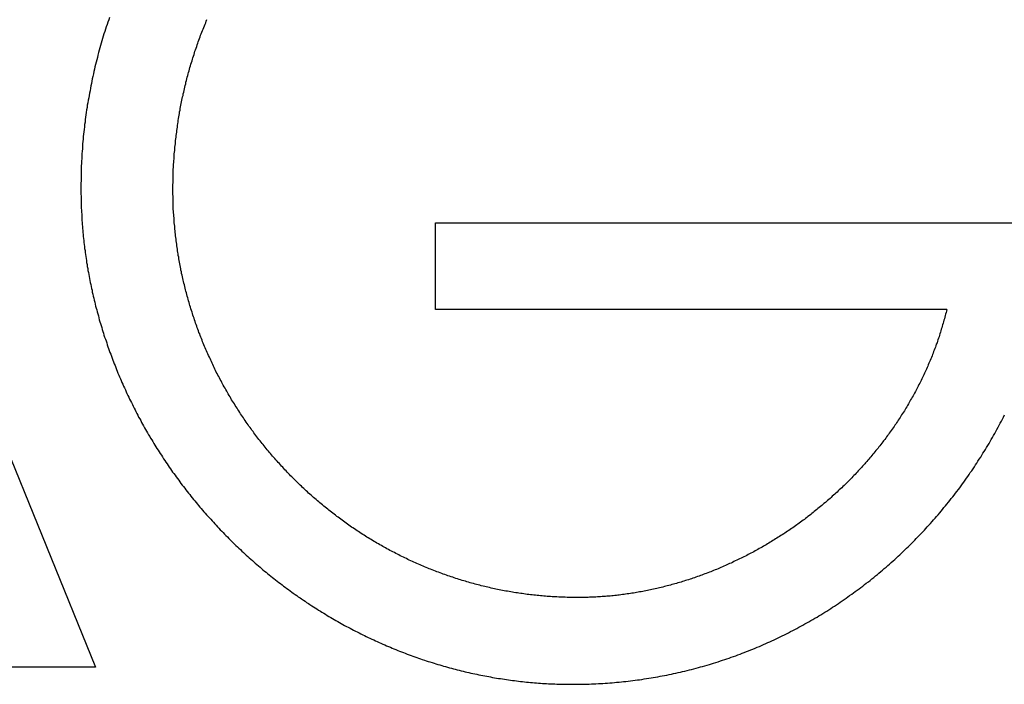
# Model space of a CAD drawing. Extents: x 1107 to 4046, y 937 to 3355.
# Tile 59 of 256: x 1429.18 to 1433.56, y 1759.41 to 1762.37. Entities that reach past the tile are written whole.
import ezdxf

# ---------------------------------------------------------------- set-up
doc = ezdxf.new("R2010")
doc.units = 0
doc.layers.add('KF_VIDA_L___C_RIGHT', color=7, linetype='CONTINUOUS')

# ---------------------------------------------------------------- blocks, each defined once
blk = doc.blocks.new('KF_VIDA_L___C_RIGHT')
at = {"layer": 'KF_VIDA_L___C_RIGHT'}
for p, q in [((-158.3579, 73.1445), (-157.1903, 70.2763)), ((-155.6808, 72.2505), (-152.9152, 72.2505)), ((-155.6808, 71.865), (-155.6808, 72.2505)), ((-153.4098, 71.865), (-155.6808, 71.865)), ((-157.1903, 70.2763), (-157.6357, 70.2763))]:
    blk.add_line(p, q, dxfattribs=at)
for points in [[(-157.129, 73.1621, 0), (-157.132, 73.1518, 0), (-157.136, 73.1415, 0), (-157.139, 73.1312, 0), (-157.143, 73.1209, 0), (-157.146, 73.1106, 0), (-157.149, 73.1002, 0), (-157.153, 73.0899, 0), (-157.156, 73.0795, 0), (-157.159, 73.0691, 0), (-157.162, 73.0587, 0), (-157.165, 73.0483, 0), (-157.168, 73.0378, 0), (-157.171, 73.0274, 0), (-157.174, 73.0169, 0), (-157.177, 73.0065, 0), (-157.18, 72.996, 0), (-157.182, 72.9855, 0), (-157.185, 72.975, 0), (-157.188, 72.9645, 0), (-157.19, 72.9539, 0), (-157.193, 72.9434, 0), (-157.195, 72.9328, 0), (-157.198, 72.9223, 0), (-157.2, 72.9117, 0), (-157.202, 72.9011, 0), (-157.205, 72.8905, 0), (-157.207, 72.8799, 0), (-157.209, 72.8693, 0), (-157.211, 72.8586, 0), (-157.213, 72.848, 0), (-157.215, 72.8374, 0), (-157.217, 72.8267, 0), (-157.219, 72.816, 0), (-157.221, 72.8053, 0), (-157.223, 72.7947, 0), (-157.225, 72.784, 0), (-157.227, 72.7732, 0), (-157.228, 72.7625, 0), (-157.23, 72.7518, 0), (-157.232, 72.7411, 0), (-157.233, 72.7303, 0), (-157.235, 72.7196, 0), (-157.236, 72.7088, 0), (-157.237, 72.698, 0), (-157.239, 72.6873, 0), (-157.24, 72.6765, 0), (-157.241, 72.6657, 0), (-157.242, 72.6549, 0), (-157.244, 72.6441, 0), (-157.245, 72.6333, 0), (-157.246, 72.6225, 0), (-157.247, 72.6116, 0), (-157.248, 72.6008, 0), (-157.248, 72.59, 0), (-157.249, 72.5791, 0), (-157.25, 72.5683, 0), (-157.251, 72.5574, 0), (-157.251, 72.5465, 0), (-157.252, 72.5357, 0), (-157.253, 72.5248, 0), (-157.253, 72.5139, 0), (-157.254, 72.503, 0), (-157.254, 72.4921, 0), (-157.254, 72.4812, 0), (-157.255, 72.4703, 0), (-157.255, 72.4594, 0), (-157.255, 72.4485, 0), (-157.255, 72.4376, 0), (-157.256, 72.4267, 0), (-157.256, 72.4158, 0), (-157.256, 72.4048, 0)], [(-156.847, 72.3985, 0), (-156.847, 72.406, 0), (-156.847, 72.4135, 0), (-156.847, 72.4211, 0), (-156.846, 72.4286, 0), (-156.846, 72.4361, 0), (-156.846, 72.4437, 0), (-156.846, 72.4512, 0), (-156.846, 72.4587, 0), (-156.846, 72.4662, 0), (-156.845, 72.4738, 0), (-156.845, 72.4813, 0), (-156.845, 72.4888, 0), (-156.844, 72.4963, 0), (-156.844, 72.5038, 0), (-156.844, 72.5113, 0), (-156.843, 72.5188, 0), (-156.843, 72.5264, 0), (-156.842, 72.5339, 0), (-156.842, 72.5414, 0), (-156.841, 72.5489, 0), (-156.841, 72.5564, 0), (-156.84, 72.5639, 0), (-156.839, 72.5714, 0), (-156.839, 72.5789, 0), (-156.838, 72.5863, 0), (-156.837, 72.5938, 0), (-156.836, 72.6013, 0), (-156.836, 72.6088, 0), (-156.835, 72.6163, 0), (-156.834, 72.6237, 0), (-156.833, 72.6312, 0), (-156.832, 72.6387, 0), (-156.831, 72.6461, 0), (-156.83, 72.6536, 0), (-156.829, 72.6611, 0), (-156.828, 72.6685, 0), (-156.827, 72.676, 0), (-156.826, 72.6834, 0), (-156.825, 72.6909, 0), (-156.824, 72.6983, 0), (-156.823, 72.7057, 0), (-156.822, 72.7132, 0), (-156.821, 72.7206, 0), (-156.819, 72.728, 0), (-156.818, 72.7354, 0), (-156.817, 72.7428, 0), (-156.815, 72.7503, 0), (-156.814, 72.7577, 0), (-156.813, 72.7651, 0), (-156.811, 72.7725, 0), (-156.81, 72.7799, 0), (-156.808, 72.7872, 0), (-156.807, 72.7946, 0), (-156.805, 72.802, 0), (-156.804, 72.8094, 0), (-156.802, 72.8167, 0), (-156.801, 72.8241, 0), (-156.799, 72.8314, 0), (-156.797, 72.8388, 0), (-156.796, 72.8461, 0), (-156.794, 72.8534, 0), (-156.792, 72.8608, 0), (-156.79, 72.8681, 0), (-156.789, 72.8754, 0), (-156.787, 72.8827, 0), (-156.785, 72.89, 0), (-156.783, 72.8972, 0), (-156.781, 72.9045, 0), (-156.779, 72.9118, 0), (-156.777, 72.919, 0), (-156.775, 72.9263, 0), (-156.773, 72.9335, 0), (-156.771, 72.9407, 0), (-156.769, 72.948, 0), (-156.767, 72.9552, 0), (-156.765, 72.9624, 0), (-156.762, 72.9696, 0), (-156.76, 72.9768, 0), (-156.758, 72.9839, 0), (-156.756, 72.9911, 0), (-156.753, 72.9983, 0), (-156.751, 73.0054, 0), (-156.749, 73.0126, 0), (-156.746, 73.0197, 0), (-156.744, 73.0268, 0), (-156.741, 73.0339, 0), (-156.739, 73.041, 0), (-156.736, 73.0481, 0), (-156.734, 73.0552, 0), (-156.731, 73.0623, 0), (-156.729, 73.0694, 0), (-156.726, 73.0764, 0), (-156.724, 73.0835, 0), (-156.721, 73.0905, 0), (-156.718, 73.0975, 0), (-156.716, 73.1045, 0), (-156.713, 73.1115, 0), (-156.71, 73.1185, 0), (-156.707, 73.1255, 0), (-156.704, 73.1325, 0), (-156.701, 73.1394, 0), (-156.699, 73.1464, 0), (-156.696, 73.1533, 0)], [(-157.256, 72.4048, 0), (-157.256, 72.3958, 0), (-157.256, 72.3869, 0), (-157.256, 72.3779, 0), (-157.255, 72.3689, 0), (-157.255, 72.3599, 0), (-157.255, 72.3509, 0), (-157.255, 72.3419, 0), (-157.254, 72.3329, 0), (-157.254, 72.324, 0), (-157.254, 72.315, 0), (-157.253, 72.306, 0), (-157.253, 72.2971, 0), (-157.252, 72.2881, 0), (-157.252, 72.2791, 0), (-157.251, 72.2702, 0), (-157.251, 72.2612, 0), (-157.25, 72.2522, 0), (-157.25, 72.2433, 0), (-157.249, 72.2343, 0), (-157.248, 72.2254, 0), (-157.247, 72.2165, 0), (-157.247, 72.2075, 0), (-157.246, 72.1986, 0), (-157.245, 72.1896, 0), (-157.244, 72.1807, 0), (-157.243, 72.1718, 0), (-157.242, 72.1629, 0), (-157.241, 72.154, 0), (-157.24, 72.1451, 0), (-157.239, 72.1361, 0), (-157.237, 72.1272, 0), (-157.236, 72.1183, 0), (-157.235, 72.1095, 0), (-157.234, 72.1006, 0), (-157.232, 72.0917, 0), (-157.231, 72.0828, 0), (-157.23, 72.0739, 0), (-157.228, 72.0651, 0), (-157.227, 72.0562, 0), (-157.225, 72.0473, 0), (-157.224, 72.0385, 0), (-157.222, 72.0297, 0), (-157.221, 72.0208, 0), (-157.219, 72.012, 0), (-157.217, 72.0032, 0), (-157.216, 71.9943, 0), (-157.214, 71.9855, 0), (-157.212, 71.9767, 0), (-157.21, 71.9679, 0), (-157.208, 71.9591, 0), (-157.206, 71.9503, 0), (-157.205, 71.9415, 0), (-157.203, 71.9328, 0), (-157.201, 71.924, 0), (-157.198, 71.9153, 0), (-157.196, 71.9065, 0), (-157.194, 71.8978, 0), (-157.192, 71.8891, 0), (-157.19, 71.8803, 0), (-157.188, 71.8716, 0), (-157.185, 71.8629, 0), (-157.183, 71.8543, 0), (-157.181, 71.8456, 0), (-157.178, 71.8369, 0), (-157.176, 71.8283, 0), (-157.174, 71.8196, 0), (-157.171, 71.811, 0), (-157.169, 71.8024, 0), (-157.166, 71.7938, 0), (-157.163, 71.7852, 0), (-157.161, 71.7766, 0), (-157.158, 71.768, 0), (-157.155, 71.7594, 0), (-157.153, 71.7509, 0), (-157.15, 71.7423, 0), (-157.147, 71.7338, 0), (-157.144, 71.7253, 0), (-157.141, 71.7168, 0), (-157.139, 71.7083, 0), (-157.136, 71.6998, 0), (-157.133, 71.6913, 0), (-157.13, 71.6828, 0), (-157.127, 71.6744, 0), (-157.123, 71.666, 0), (-157.12, 71.6575, 0), (-157.117, 71.6491, 0), (-157.114, 71.6407, 0), (-157.111, 71.6323, 0), (-157.108, 71.624, 0), (-157.104, 71.6156, 0), (-157.101, 71.6073, 0), (-157.098, 71.5989, 0), (-157.094, 71.5906, 0), (-157.091, 71.5823, 0), (-157.087, 71.574, 0), (-157.084, 71.5657, 0), (-157.08, 71.5574, 0), (-157.077, 71.5492, 0), (-157.073, 71.5409, 0), (-157.07, 71.5327, 0), (-157.066, 71.5245, 0), (-157.062, 71.5163, 0), (-157.058, 71.5081, 0), (-157.055, 71.4999, 0), (-157.051, 71.4918, 0), (-157.047, 71.4837, 0), (-157.043, 71.4755, 0), (-157.039, 71.4674, 0), (-157.035, 71.4593, 0), (-157.031, 71.4513, 0), (-157.027, 71.4432, 0), (-157.023, 71.4352, 0), (-157.019, 71.4272, 0), (-157.015, 71.4191, 0), (-157.011, 71.4112, 0), (-157.007, 71.4032, 0), (-157.003, 71.3952, 0), (-156.999, 71.3873, 0), (-156.994, 71.3794, 0), (-156.99, 71.3715, 0), (-156.986, 71.3636, 0), (-156.982, 71.3557, 0), (-156.977, 71.3479, 0), (-156.973, 71.34, 0), (-156.968, 71.3322, 0), (-156.964, 71.3244, 0), (-156.959, 71.3167, 0), (-156.955, 71.3089, 0), (-156.95, 71.3012, 0), (-156.946, 71.2934, 0), (-156.941, 71.2857, 0), (-156.936, 71.278, 0), (-156.932, 71.2704, 0), (-156.927, 71.2627, 0), (-156.922, 71.2551, 0), (-156.918, 71.2475, 0), (-156.913, 71.2399, 0), (-156.908, 71.2323, 0), (-156.903, 71.2248, 0), (-156.898, 71.2172, 0), (-156.893, 71.2097, 0), (-156.888, 71.2022, 0), (-156.883, 71.1947, 0), (-156.878, 71.1873, 0), (-156.873, 71.1799, 0), (-156.868, 71.1724, 0), (-156.863, 71.165, 0), (-156.858, 71.1577, 0), (-156.853, 71.1503, 0), (-156.848, 71.143, 0), (-156.843, 71.1357, 0), (-156.837, 71.1284, 0), (-156.832, 71.1211, 0), (-156.827, 71.1138, 0), (-156.821, 71.1066, 0), (-156.816, 71.0994, 0), (-156.811, 71.0922, 0), (-156.805, 71.085, 0), (-156.8, 71.0779, 0), (-156.794, 71.0708, 0), (-156.789, 71.0636, 0), (-156.783, 71.0566, 0), (-156.778, 71.0495, 0), (-156.772, 71.0425, 0), (-156.767, 71.0354, 0), (-156.761, 71.0284, 0), (-156.755, 71.0215, 0), (-156.75, 71.0145, 0), (-156.744, 71.0076, 0), (-156.738, 71.0007, 0), (-156.733, 70.9938, 0), (-156.727, 70.9869, 0), (-156.721, 70.9801, 0), (-156.715, 70.9733, 0), (-156.709, 70.9665, 0), (-156.703, 70.9597, 0), (-156.697, 70.9529, 0), (-156.691, 70.9462, 0), (-156.685, 70.9395, 0), (-156.679, 70.9328, 0), (-156.673, 70.9262, 0), (-156.667, 70.9195, 0), (-156.661, 70.9129, 0), (-156.655, 70.9063, 0), (-156.649, 70.8998, 0), (-156.643, 70.8932, 0), (-156.637, 70.8867, 0), (-156.63, 70.8802, 0), (-156.624, 70.8738, 0), (-156.618, 70.8673, 0), (-156.612, 70.8609, 0), (-156.605, 70.8545, 0), (-156.599, 70.8481, 0), (-156.593, 70.8418, 0), (-156.586, 70.8355, 0), (-156.58, 70.8292, 0), (-156.573, 70.8229, 0), (-156.567, 70.8167, 0), (-156.56, 70.8104, 0), (-156.554, 70.8042, 0), (-156.547, 70.7981, 0), (-156.541, 70.7919, 0), (-156.534, 70.7858, 0), (-156.528, 70.7797, 0), (-156.521, 70.7737, 0), (-156.514, 70.7676, 0), (-156.508, 70.7616, 0), (-156.501, 70.7556, 0), (-156.494, 70.7497, 0), (-156.488, 70.7437, 0), (-156.481, 70.7378, 0), (-156.474, 70.7319, 0), (-156.467, 70.7261, 0), (-156.46, 70.7203, 0), (-156.453, 70.7145, 0), (-156.447, 70.7087, 0), (-156.44, 70.703, 0), (-156.433, 70.6973, 0), (-156.426, 70.6916, 0), (-156.419, 70.6859, 0), (-156.412, 70.6803, 0), (-156.405, 70.6747, 0), (-156.398, 70.6691, 0), (-156.391, 70.6636, 0), (-156.384, 70.658, 0), (-156.377, 70.6525, 0), (-156.369, 70.6471, 0), (-156.362, 70.6417, 0), (-156.355, 70.6362, 0), (-156.348, 70.6309, 0), (-156.341, 70.6255, 0), (-156.333, 70.6202, 0), (-156.326, 70.6149, 0), (-156.319, 70.6097, 0), (-156.312, 70.6044, 0), (-156.304, 70.5992, 0), (-156.297, 70.594, 0), (-156.29, 70.5889, 0), (-156.282, 70.5838, 0), (-156.275, 70.5787, 0), (-156.267, 70.5737, 0), (-156.26, 70.5686, 0), (-156.253, 70.5636, 0), (-156.245, 70.5587, 0), (-156.238, 70.5537, 0), (-156.23, 70.5488, 0), (-156.223, 70.5439, 0), (-156.215, 70.5391, 0), (-156.207, 70.5343, 0), (-156.2, 70.5295, 0), (-156.192, 70.5247, 0), (-156.185, 70.52, 0), (-156.177, 70.5153, 0), (-156.169, 70.5107, 0), (-156.162, 70.506, 0), (-156.154, 70.5014, 0), (-156.146, 70.4969, 0), (-156.138, 70.4923, 0), (-156.131, 70.4878, 0), (-156.123, 70.4834, 0), (-156.115, 70.4789, 0), (-156.107, 70.4745, 0), (-156.099, 70.4701, 0), (-156.092, 70.4658, 0), (-156.084, 70.4614, 0), (-156.076, 70.4572, 0), (-156.068, 70.4529, 0), (-156.06, 70.4487, 0), (-156.052, 70.4445, 0), (-156.044, 70.4403, 0), (-156.036, 70.4362, 0), (-156.028, 70.4321, 0), (-156.02, 70.4281, 0), (-156.012, 70.424, 0), (-156.004, 70.42, 0), (-155.996, 70.4161, 0), (-155.988, 70.4122, 0), (-155.98, 70.4083, 0), (-155.972, 70.4044, 0), (-155.964, 70.4006, 0), (-155.955, 70.3968, 0), (-155.947, 70.393, 0), (-155.939, 70.3893, 0), (-155.931, 70.3856, 0), (-155.923, 70.3819, 0), (-155.915, 70.3783, 0), (-155.906, 70.3747, 0), (-155.898, 70.3711, 0), (-155.89, 70.3676, 0), (-155.881, 70.3641, 0), (-155.873, 70.3606, 0), (-155.865, 70.3572, 0), (-155.857, 70.3538, 0), (-155.848, 70.3505, 0), (-155.84, 70.3471, 0), (-155.831, 70.3439, 0), (-155.823, 70.3406, 0), (-155.815, 70.3374, 0), (-155.806, 70.3342, 0), (-155.798, 70.3311, 0), (-155.789, 70.328, 0), (-155.781, 70.3249, 0), (-155.773, 70.3219, 0), (-155.764, 70.3189, 0), (-155.756, 70.3159, 0), (-155.747, 70.313, 0), (-155.739, 70.3101, 0), (-155.73, 70.3072, 0), (-155.722, 70.3044, 0), (-155.713, 70.3016, 0), (-155.705, 70.2989, 0), (-155.696, 70.2962, 0), (-155.687, 70.2935, 0), (-155.679, 70.2909, 0), (-155.67, 70.2883, 0), (-155.662, 70.2857, 0), (-155.653, 70.2832, 0), (-155.645, 70.2807, 0), (-155.636, 70.2782, 0), (-155.627, 70.2758, 0), (-155.619, 70.2734, 0), (-155.61, 70.2711, 0), (-155.601, 70.2688, 0), (-155.593, 70.2665, 0), (-155.584, 70.2643, 0), (-155.575, 70.2621, 0), (-155.567, 70.26, 0), (-155.558, 70.2578, 0), (-155.549, 70.2557, 0), (-155.541, 70.2537, 0), (-155.532, 70.2517, 0), (-155.523, 70.2497, 0), (-155.514, 70.2478, 0), (-155.506, 70.2459, 0), (-155.497, 70.244, 0), (-155.488, 70.2422, 0), (-155.479, 70.2404, 0), (-155.471, 70.2387, 0), (-155.462, 70.237, 0), (-155.453, 70.2353, 0), (-155.444, 70.2337, 0), (-155.436, 70.2321, 0), (-155.427, 70.2305, 0), (-155.418, 70.229, 0), (-155.409, 70.2275, 0), (-155.4, 70.2261, 0), (-155.392, 70.2247, 0), (-155.383, 70.2233, 0), (-155.374, 70.222, 0), (-155.365, 70.2207, 0), (-155.356, 70.2194, 0), (-155.347, 70.2182, 0), (-155.338, 70.217, 0), (-155.33, 70.2159, 0), (-155.321, 70.2148, 0), (-155.312, 70.2137, 0), (-155.303, 70.2127, 0), (-155.294, 70.2117, 0), (-155.285, 70.2108, 0), (-155.276, 70.2098, 0), (-155.267, 70.209, 0), (-155.258, 70.2081, 0), (-155.249, 70.2073, 0), (-155.241, 70.2066, 0), (-155.232, 70.2059, 0), (-155.223, 70.2052, 0), (-155.214, 70.2045, 0), (-155.205, 70.2039, 0), (-155.196, 70.2034, 0), (-155.187, 70.2029, 0), (-155.178, 70.2024, 0), (-155.169, 70.2019, 0), (-155.16, 70.2015, 0), (-155.151, 70.2012, 0), (-155.142, 70.2008, 0), (-155.133, 70.2005, 0), (-155.124, 70.2003, 0), (-155.115, 70.2001, 0), (-155.106, 70.1999, 0), (-155.097, 70.1998, 0), (-155.088, 70.1997, 0), (-155.079, 70.1996, 0), (-155.07, 70.1996, 0)], [(-155.052, 70.5855, 0), (-155.059, 70.5855, 0), (-155.067, 70.5855, 0), (-155.074, 70.5856, 0), (-155.082, 70.5857, 0), (-155.089, 70.5858, 0), (-155.096, 70.586, 0), (-155.104, 70.5862, 0), (-155.111, 70.5864, 0), (-155.119, 70.5867, 0), (-155.126, 70.587, 0), (-155.133, 70.5873, 0), (-155.141, 70.5877, 0), (-155.148, 70.5881, 0), (-155.155, 70.5885, 0), (-155.163, 70.5889, 0), (-155.17, 70.5894, 0), (-155.178, 70.5899, 0), (-155.185, 70.5905, 0), (-155.192, 70.5911, 0), (-155.2, 70.5917, 0), (-155.207, 70.5923, 0), (-155.214, 70.593, 0), (-155.222, 70.5937, 0), (-155.229, 70.5944, 0), (-155.236, 70.5952, 0), (-155.244, 70.596, 0), (-155.251, 70.5968, 0), (-155.259, 70.5976, 0), (-155.266, 70.5985, 0), (-155.273, 70.5994, 0), (-155.281, 70.6004, 0), (-155.288, 70.6014, 0), (-155.295, 70.6024, 0), (-155.302, 70.6034, 0), (-155.31, 70.6045, 0), (-155.317, 70.6056, 0), (-155.324, 70.6068, 0), (-155.332, 70.6079, 0), (-155.339, 70.6091, 0), (-155.346, 70.6104, 0), (-155.354, 70.6116, 0), (-155.361, 70.6129, 0), (-155.368, 70.6142, 0), (-155.375, 70.6156, 0), (-155.383, 70.617, 0), (-155.39, 70.6184, 0), (-155.397, 70.6198, 0), (-155.405, 70.6213, 0), (-155.412, 70.6228, 0), (-155.419, 70.6244, 0), (-155.426, 70.6259, 0), (-155.433, 70.6275, 0), (-155.441, 70.6292, 0), (-155.448, 70.6308, 0), (-155.455, 70.6325, 0), (-155.462, 70.6342, 0), (-155.469, 70.636, 0), (-155.477, 70.6378, 0), (-155.484, 70.6396, 0), (-155.491, 70.6414, 0), (-155.498, 70.6433, 0), (-155.505, 70.6452, 0), (-155.512, 70.6471, 0), (-155.52, 70.6491, 0), (-155.527, 70.6511, 0), (-155.534, 70.6531, 0), (-155.541, 70.6552, 0), (-155.548, 70.6573, 0), (-155.555, 70.6594, 0), (-155.562, 70.6615, 0), (-155.569, 70.6637, 0), (-155.576, 70.6659, 0), (-155.583, 70.6681, 0), (-155.59, 70.6704, 0), (-155.597, 70.6727, 0), (-155.604, 70.675, 0), (-155.611, 70.6773, 0), (-155.618, 70.6797, 0), (-155.625, 70.6821, 0), (-155.632, 70.6846, 0), (-155.639, 70.687, 0), (-155.646, 70.6895, 0), (-155.653, 70.6921, 0), (-155.66, 70.6946, 0), (-155.667, 70.6972, 0), (-155.674, 70.6998, 0), (-155.681, 70.7025, 0), (-155.688, 70.7051, 0), (-155.695, 70.7078, 0), (-155.702, 70.7106, 0), (-155.709, 70.7133, 0), (-155.715, 70.7161, 0), (-155.722, 70.7189, 0), (-155.729, 70.7218, 0), (-155.736, 70.7247, 0), (-155.743, 70.7276, 0), (-155.749, 70.7305, 0), (-155.756, 70.7335, 0), (-155.763, 70.7364, 0), (-155.77, 70.7395, 0), (-155.777, 70.7425, 0), (-155.783, 70.7456, 0), (-155.79, 70.7487, 0), (-155.797, 70.7518, 0), (-155.803, 70.7549, 0), (-155.81, 70.7581, 0), (-155.817, 70.7613, 0), (-155.823, 70.7646, 0), (-155.83, 70.7678, 0), (-155.837, 70.7711, 0), (-155.843, 70.7744, 0), (-155.85, 70.7778, 0), (-155.856, 70.7812, 0), (-155.863, 70.7846, 0), (-155.87, 70.788, 0), (-155.876, 70.7914, 0), (-155.883, 70.7949, 0), (-155.889, 70.7984, 0), (-155.896, 70.8019, 0), (-155.902, 70.8055, 0), (-155.909, 70.8091, 0), (-155.915, 70.8127, 0), (-155.921, 70.8163, 0), (-155.928, 70.82, 0), (-155.934, 70.8237, 0), (-155.941, 70.8274, 0), (-155.947, 70.8311, 0), (-155.953, 70.8349, 0), (-155.96, 70.8387, 0), (-155.966, 70.8425, 0), (-155.972, 70.8463, 0), (-155.979, 70.8502, 0), (-155.985, 70.8541, 0), (-155.991, 70.858, 0), (-155.997, 70.8619, 0), (-156.004, 70.8659, 0), (-156.01, 70.8699, 0), (-156.016, 70.8739, 0), (-156.022, 70.878, 0), (-156.028, 70.882, 0), (-156.034, 70.8861, 0), (-156.041, 70.8903, 0), (-156.047, 70.8944, 0), (-156.053, 70.8986, 0), (-156.059, 70.9028, 0), (-156.065, 70.907, 0), (-156.071, 70.9112, 0), (-156.077, 70.9155, 0), (-156.083, 70.9198, 0), (-156.089, 70.9241, 0), (-156.095, 70.9284, 0), (-156.101, 70.9328, 0), (-156.107, 70.9372, 0), (-156.113, 70.9416, 0), (-156.119, 70.946, 0), (-156.124, 70.9505, 0), (-156.13, 70.955, 0), (-156.136, 70.9595, 0), (-156.142, 70.964, 0), (-156.148, 70.9686, 0), (-156.154, 70.9731, 0), (-156.159, 70.9777, 0), (-156.165, 70.9824, 0), (-156.171, 70.987, 0), (-156.177, 70.9917, 0), (-156.182, 70.9964, 0), (-156.188, 71.0011, 0), (-156.194, 71.0058, 0), (-156.199, 71.0106, 0), (-156.205, 71.0154, 0), (-156.21, 71.0202, 0), (-156.216, 71.025, 0), (-156.222, 71.0299, 0), (-156.227, 71.0348, 0), (-156.233, 71.0397, 0), (-156.238, 71.0446, 0), (-156.244, 71.0495, 0), (-156.249, 71.0545, 0), (-156.255, 71.0595, 0), (-156.26, 71.0645, 0), (-156.265, 71.0695, 0), (-156.271, 71.0746, 0), (-156.276, 71.0797, 0), (-156.282, 71.0848, 0), (-156.287, 71.0899, 0), (-156.292, 71.0951, 0), (-156.298, 71.1002, 0), (-156.303, 71.1054, 0), (-156.308, 71.1106, 0), (-156.313, 71.1158, 0), (-156.319, 71.1211, 0), (-156.324, 71.1264, 0), (-156.329, 71.1317, 0), (-156.334, 71.137, 0), (-156.339, 71.1423, 0), (-156.344, 71.1477, 0), (-156.349, 71.1531, 0), (-156.354, 71.1585, 0), (-156.359, 71.1639, 0), (-156.364, 71.1693, 0), (-156.369, 71.1748, 0), (-156.374, 71.1802, 0), (-156.379, 71.1857, 0), (-156.384, 71.1912, 0), (-156.389, 71.1968, 0), (-156.394, 71.2023, 0), (-156.399, 71.2079, 0), (-156.404, 71.2135, 0), (-156.409, 71.2191, 0), (-156.413, 71.2247, 0), (-156.418, 71.2304, 0), (-156.423, 71.236, 0), (-156.428, 71.2417, 0), (-156.432, 71.2474, 0), (-156.437, 71.2531, 0), (-156.442, 71.2589, 0), (-156.446, 71.2646, 0), (-156.451, 71.2704, 0), (-156.455, 71.2762, 0), (-156.46, 71.282, 0), (-156.465, 71.2879, 0), (-156.469, 71.2937, 0), (-156.474, 71.2996, 0), (-156.478, 71.3055, 0), (-156.483, 71.3114, 0), (-156.487, 71.3173, 0), (-156.491, 71.3232, 0), (-156.496, 71.3292, 0), (-156.5, 71.3351, 0), (-156.504, 71.3411, 0), (-156.509, 71.3471, 0), (-156.513, 71.3531, 0), (-156.517, 71.3592, 0), (-156.521, 71.3652, 0), (-156.526, 71.3713, 0), (-156.53, 71.3774, 0), (-156.534, 71.3835, 0), (-156.538, 71.3896, 0), (-156.542, 71.3958, 0), (-156.546, 71.4019, 0), (-156.55, 71.4081, 0), (-156.554, 71.4143, 0), (-156.558, 71.4205, 0), (-156.562, 71.4267, 0), (-156.566, 71.4329, 0), (-156.57, 71.4392, 0), (-156.574, 71.4454, 0), (-156.578, 71.4517, 0), (-156.582, 71.458, 0), (-156.586, 71.4643, 0), (-156.589, 71.4707, 0), (-156.593, 71.477, 0), (-156.597, 71.4834, 0), (-156.601, 71.4898, 0), (-156.604, 71.4961, 0), (-156.608, 71.5026, 0), (-156.612, 71.509, 0), (-156.615, 71.5154, 0), (-156.619, 71.5219, 0), (-156.623, 71.5283, 0), (-156.626, 71.5348, 0), (-156.63, 71.5413, 0), (-156.633, 71.5478, 0), (-156.637, 71.5543, 0), (-156.64, 71.5609, 0), (-156.643, 71.5674, 0), (-156.647, 71.574, 0), (-156.65, 71.5806, 0), (-156.654, 71.5872, 0), (-156.657, 71.5938, 0), (-156.66, 71.6004, 0), (-156.663, 71.607, 0), (-156.667, 71.6137, 0), (-156.67, 71.6204, 0), (-156.673, 71.627, 0), (-156.676, 71.6337, 0), (-156.679, 71.6404, 0), (-156.682, 71.6471, 0), (-156.685, 71.6539, 0), (-156.689, 71.6606, 0), (-156.692, 71.6674, 0), (-156.695, 71.6742, 0), (-156.697, 71.6809, 0), (-156.7, 71.6877, 0), (-156.703, 71.6945, 0), (-156.706, 71.7014, 0), (-156.709, 71.7082, 0), (-156.712, 71.715, 0), (-156.715, 71.7219, 0), (-156.717, 71.7288, 0), (-156.72, 71.7357, 0), (-156.723, 71.7425, 0), (-156.726, 71.7494, 0), (-156.728, 71.7563, 0), (-156.731, 71.7633, 0), (-156.733, 71.7702, 0), (-156.736, 71.7771, 0), (-156.739, 71.7841, 0), (-156.741, 71.791, 0), (-156.744, 71.798, 0), (-156.746, 71.805, 0), (-156.748, 71.8119, 0), (-156.751, 71.8189, 0), (-156.753, 71.8259, 0), (-156.756, 71.8329, 0), (-156.758, 71.8399, 0), (-156.76, 71.847, 0), (-156.762, 71.854, 0), (-156.765, 71.861, 0), (-156.767, 71.8681, 0), (-156.769, 71.8751, 0), (-156.771, 71.8822, 0), (-156.773, 71.8892, 0), (-156.775, 71.8963, 0), (-156.777, 71.9034, 0), (-156.779, 71.9105, 0), (-156.781, 71.9176, 0), (-156.783, 71.9247, 0), (-156.785, 71.9318, 0), (-156.787, 71.9389, 0), (-156.789, 71.9461, 0), (-156.791, 71.9532, 0), (-156.793, 71.9603, 0), (-156.794, 71.9675, 0), (-156.796, 71.9746, 0), (-156.798, 71.9818, 0), (-156.8, 71.989, 0), (-156.801, 71.9961, 0), (-156.803, 72.0033, 0), (-156.804, 72.0105, 0), (-156.806, 72.0177, 0), (-156.808, 72.0249, 0), (-156.809, 72.0321, 0), (-156.811, 72.0393, 0), (-156.812, 72.0465, 0), (-156.813, 72.0538, 0), (-156.815, 72.061, 0), (-156.816, 72.0682, 0), (-156.818, 72.0755, 0), (-156.819, 72.0827, 0), (-156.82, 72.09, 0), (-156.821, 72.0972, 0), (-156.823, 72.1045, 0), (-156.824, 72.1118, 0), (-156.825, 72.119, 0), (-156.826, 72.1263, 0), (-156.827, 72.1336, 0), (-156.828, 72.1409, 0), (-156.829, 72.1482, 0), (-156.83, 72.1555, 0), (-156.831, 72.1628, 0), (-156.832, 72.1701, 0), (-156.833, 72.1774, 0), (-156.834, 72.1847, 0), (-156.835, 72.192, 0), (-156.836, 72.1994, 0), (-156.837, 72.2067, 0), (-156.837, 72.214, 0), (-156.838, 72.2214, 0), (-156.839, 72.2287, 0), (-156.839, 72.2361, 0), (-156.84, 72.2434, 0), (-156.841, 72.2508, 0), (-156.841, 72.2581, 0), (-156.842, 72.2655, 0), (-156.842, 72.2728, 0), (-156.843, 72.2802, 0), (-156.843, 72.2876, 0), (-156.844, 72.2949, 0), (-156.844, 72.3023, 0), (-156.845, 72.3097, 0), (-156.845, 72.3171, 0), (-156.845, 72.3245, 0), (-156.845, 72.3319, 0), (-156.846, 72.3392, 0), (-156.846, 72.3466, 0), (-156.846, 72.354, 0), (-156.846, 72.3614, 0), (-156.846, 72.3688, 0), (-156.847, 72.3762, 0), (-156.847, 72.3836, 0), (-156.847, 72.391, 0), (-156.847, 72.3985, 0)], [(-155.07, 70.1996, 0), (-155.06, 70.1996, 0), (-155.05, 70.1997, 0), (-155.039, 70.1998, 0), (-155.029, 70.2, 0), (-155.019, 70.2002, 0), (-155.009, 70.2005, 0), (-154.998, 70.2008, 0), (-154.988, 70.2012, 0), (-154.978, 70.2016, 0), (-154.968, 70.202, 0), (-154.957, 70.2025, 0), (-154.947, 70.2031, 0), (-154.937, 70.2037, 0), (-154.927, 70.2044, 0), (-154.916, 70.2051, 0), (-154.906, 70.2059, 0), (-154.896, 70.2067, 0), (-154.886, 70.2075, 0), (-154.876, 70.2084, 0), (-154.865, 70.2094, 0), (-154.855, 70.2104, 0), (-154.845, 70.2115, 0), (-154.835, 70.2126, 0), (-154.825, 70.2137, 0), (-154.814, 70.2149, 0), (-154.804, 70.2162, 0), (-154.794, 70.2175, 0), (-154.784, 70.2188, 0), (-154.774, 70.2202, 0), (-154.764, 70.2217, 0), (-154.754, 70.2232, 0), (-154.744, 70.2247, 0), (-154.733, 70.2263, 0), (-154.723, 70.228, 0), (-154.713, 70.2297, 0), (-154.703, 70.2314, 0), (-154.693, 70.2332, 0), (-154.683, 70.2351, 0), (-154.673, 70.237, 0), (-154.663, 70.2389, 0), (-154.653, 70.2409, 0), (-154.643, 70.2429, 0), (-154.633, 70.245, 0), (-154.623, 70.2471, 0), (-154.613, 70.2493, 0), (-154.603, 70.2516, 0), (-154.593, 70.2538, 0), (-154.583, 70.2562, 0), (-154.573, 70.2586, 0), (-154.563, 70.261, 0), (-154.553, 70.2635, 0), (-154.543, 70.266, 0), (-154.533, 70.2686, 0), (-154.523, 70.2712, 0), (-154.513, 70.2739, 0), (-154.504, 70.2766, 0), (-154.494, 70.2794, 0), (-154.484, 70.2822, 0), (-154.474, 70.285, 0), (-154.464, 70.288, 0), (-154.454, 70.2909, 0), (-154.445, 70.2939, 0), (-154.435, 70.297, 0), (-154.425, 70.3001, 0), (-154.415, 70.3033, 0), (-154.406, 70.3065, 0), (-154.396, 70.3097, 0), (-154.386, 70.313, 0), (-154.376, 70.3164, 0), (-154.367, 70.3198, 0), (-154.357, 70.3232, 0), (-154.347, 70.3267, 0), (-154.338, 70.3303, 0), (-154.328, 70.3339, 0), (-154.318, 70.3375, 0), (-154.309, 70.3412, 0), (-154.299, 70.3449, 0), (-154.29, 70.3487, 0), (-154.28, 70.3525, 0), (-154.271, 70.3564, 0), (-154.261, 70.3603, 0), (-154.252, 70.3643, 0), (-154.242, 70.3683, 0), (-154.233, 70.3723, 0), (-154.223, 70.3764, 0), (-154.214, 70.3805, 0), (-154.204, 70.3847, 0), (-154.195, 70.389, 0), (-154.186, 70.3932, 0), (-154.177, 70.3975, 0), (-154.167, 70.4019, 0), (-154.158, 70.4063, 0), (-154.149, 70.4108, 0), (-154.14, 70.4153, 0), (-154.13, 70.4198, 0), (-154.121, 70.4244, 0), (-154.112, 70.429, 0), (-154.103, 70.4337, 0), (-154.094, 70.4384, 0), (-154.085, 70.4432, 0), (-154.076, 70.448, 0), (-154.067, 70.4528, 0), (-154.058, 70.4577, 0), (-154.049, 70.4626, 0), (-154.04, 70.4676, 0), (-154.031, 70.4726, 0), (-154.022, 70.4777, 0), (-154.013, 70.4828, 0), (-154.004, 70.4879, 0), (-153.995, 70.4931, 0), (-153.986, 70.4984, 0), (-153.978, 70.5036, 0), (-153.969, 70.5089, 0), (-153.96, 70.5143, 0), (-153.951, 70.5197, 0), (-153.943, 70.5251, 0), (-153.934, 70.5306, 0), (-153.925, 70.5361, 0), (-153.917, 70.5417, 0), (-153.908, 70.5473, 0), (-153.9, 70.553, 0), (-153.891, 70.5586, 0), (-153.883, 70.5644, 0), (-153.874, 70.5701, 0), (-153.866, 70.576, 0), (-153.857, 70.5818, 0), (-153.849, 70.5877, 0), (-153.841, 70.5936, 0), (-153.832, 70.5996, 0), (-153.824, 70.6056, 0), (-153.816, 70.6117, 0), (-153.807, 70.6178, 0), (-153.799, 70.6239, 0), (-153.791, 70.6301, 0), (-153.783, 70.6363, 0), (-153.775, 70.6425, 0), (-153.767, 70.6488, 0), (-153.758, 70.6551, 0), (-153.75, 70.6615, 0), (-153.742, 70.6679, 0), (-153.734, 70.6744, 0), (-153.726, 70.6809, 0), (-153.718, 70.6874, 0), (-153.711, 70.694, 0), (-153.703, 70.7006, 0), (-153.695, 70.7072, 0), (-153.687, 70.7139, 0), (-153.679, 70.7206, 0), (-153.671, 70.7273, 0), (-153.664, 70.7341, 0), (-153.656, 70.7409, 0), (-153.648, 70.7478, 0), (-153.641, 70.7547, 0), (-153.633, 70.7616, 0), (-153.626, 70.7686, 0), (-153.618, 70.7756, 0), (-153.611, 70.7826, 0), (-153.603, 70.7896, 0), (-153.596, 70.7967, 0), (-153.588, 70.8039, 0), (-153.581, 70.811, 0), (-153.574, 70.8182, 0), (-153.566, 70.8254, 0), (-153.559, 70.8327, 0), (-153.552, 70.84, 0), (-153.545, 70.8473, 0), (-153.538, 70.8547, 0), (-153.531, 70.8621, 0), (-153.523, 70.8695, 0), (-153.516, 70.877, 0), (-153.509, 70.8844, 0), (-153.502, 70.892, 0), (-153.496, 70.8995, 0), (-153.489, 70.9071, 0), (-153.482, 70.9147, 0), (-153.475, 70.9224, 0), (-153.468, 70.93, 0), (-153.461, 70.9378, 0), (-153.455, 70.9455, 0), (-153.448, 70.9533, 0), (-153.441, 70.9611, 0), (-153.435, 70.9689, 0), (-153.428, 70.9768, 0), (-153.422, 70.9847, 0), (-153.415, 70.9926, 0), (-153.409, 71.0005, 0), (-153.402, 71.0085, 0), (-153.396, 71.0165, 0), (-153.39, 71.0246, 0), (-153.383, 71.0326, 0), (-153.377, 71.0407, 0), (-153.371, 71.0489, 0), (-153.365, 71.057, 0), (-153.358, 71.0652, 0), (-153.352, 71.0734, 0), (-153.346, 71.0817, 0), (-153.34, 71.09, 0), (-153.334, 71.0983, 0), (-153.328, 71.1066, 0), (-153.322, 71.115, 0), (-153.316, 71.1233, 0), (-153.31, 71.1318, 0), (-153.305, 71.1402, 0), (-153.299, 71.1487, 0), (-153.293, 71.1572, 0), (-153.287, 71.1657, 0), (-153.282, 71.1742, 0), (-153.276, 71.1828, 0), (-153.271, 71.1914, 0), (-153.265, 71.2001, 0), (-153.259, 71.2087, 0), (-153.254, 71.2174, 0), (-153.249, 71.2261, 0), (-153.243, 71.2348, 0), (-153.238, 71.2436, 0), (-153.233, 71.2524, 0), (-153.227, 71.2612, 0), (-153.222, 71.27, 0), (-153.217, 71.2789, 0), (-153.212, 71.2878, 0), (-153.207, 71.2967, 0), (-153.202, 71.3057, 0), (-153.196, 71.3146, 0), (-153.191, 71.3236, 0), (-153.187, 71.3326, 0), (-153.182, 71.3417, 0), (-153.177, 71.3507, 0), (-153.172, 71.3598, 0), (-153.167, 71.3689, 0), (-153.162, 71.378, 0), (-153.158, 71.3872, 0), (-153.153, 71.3964, 0)], [(-153.41, 71.865, 0), (-153.411, 71.8582, 0), (-153.413, 71.8514, 0), (-153.415, 71.8446, 0), (-153.417, 71.8379, 0), (-153.418, 71.8311, 0), (-153.42, 71.8243, 0), (-153.422, 71.8176, 0), (-153.424, 71.8108, 0), (-153.426, 71.8041, 0), (-153.428, 71.7974, 0), (-153.43, 71.7906, 0), (-153.432, 71.7839, 0), (-153.434, 71.7772, 0), (-153.436, 71.7706, 0), (-153.438, 71.7639, 0), (-153.44, 71.7572, 0), (-153.442, 71.7506, 0), (-153.444, 71.7439, 0), (-153.446, 71.7373, 0), (-153.449, 71.7307, 0), (-153.451, 71.7241, 0), (-153.453, 71.7175, 0), (-153.456, 71.7109, 0), (-153.458, 71.7043, 0), (-153.46, 71.6977, 0), (-153.463, 71.6912, 0), (-153.465, 71.6846, 0), (-153.468, 71.6781, 0), (-153.47, 71.6716, 0), (-153.473, 71.6651, 0), (-153.475, 71.6586, 0), (-153.478, 71.6521, 0), (-153.481, 71.6456, 0), (-153.483, 71.6391, 0), (-153.486, 71.6327, 0), (-153.489, 71.6263, 0), (-153.492, 71.6198, 0), (-153.494, 71.6134, 0), (-153.497, 71.607, 0), (-153.5, 71.6006, 0), (-153.503, 71.5943, 0), (-153.506, 71.5879, 0), (-153.509, 71.5815, 0), (-153.512, 71.5752, 0), (-153.515, 71.5689, 0), (-153.518, 71.5626, 0), (-153.521, 71.5563, 0), (-153.524, 71.55, 0), (-153.527, 71.5437, 0), (-153.53, 71.5374, 0), (-153.533, 71.5312, 0), (-153.536, 71.525, 0), (-153.54, 71.5187, 0), (-153.543, 71.5125, 0), (-153.546, 71.5063, 0), (-153.549, 71.5002, 0), (-153.553, 71.494, 0), (-153.556, 71.4878, 0), (-153.559, 71.4817, 0), (-153.563, 71.4756, 0), (-153.566, 71.4695, 0), (-153.57, 71.4634, 0), (-153.573, 71.4573, 0), (-153.577, 71.4512, 0), (-153.58, 71.4452, 0), (-153.584, 71.4391, 0), (-153.587, 71.4331, 0), (-153.591, 71.4271, 0), (-153.595, 71.4211, 0), (-153.598, 71.4152, 0), (-153.602, 71.4092, 0), (-153.606, 71.4032, 0), (-153.61, 71.3973, 0), (-153.613, 71.3914, 0), (-153.617, 71.3855, 0), (-153.621, 71.3796, 0), (-153.625, 71.3737, 0), (-153.629, 71.3679, 0), (-153.633, 71.3621, 0), (-153.636, 71.3562, 0), (-153.64, 71.3504, 0), (-153.644, 71.3447, 0), (-153.648, 71.3389, 0), (-153.652, 71.3331, 0), (-153.656, 71.3274, 0), (-153.661, 71.3217, 0), (-153.665, 71.316, 0), (-153.669, 71.3103, 0), (-153.673, 71.3046, 0), (-153.677, 71.299, 0), (-153.681, 71.2933, 0), (-153.685, 71.2877, 0), (-153.69, 71.2821, 0), (-153.694, 71.2765, 0), (-153.698, 71.271, 0), (-153.702, 71.2654, 0), (-153.707, 71.2599, 0), (-153.711, 71.2544, 0), (-153.715, 71.2489, 0), (-153.72, 71.2434, 0), (-153.724, 71.238, 0), (-153.729, 71.2325, 0), (-153.733, 71.2271, 0), (-153.738, 71.2217, 0), (-153.742, 71.2163, 0), (-153.747, 71.2109, 0), (-153.751, 71.2056, 0), (-153.756, 71.2003, 0), (-153.76, 71.1949, 0), (-153.765, 71.1896, 0), (-153.77, 71.1844, 0), (-153.774, 71.1791, 0), (-153.779, 71.1739, 0), (-153.784, 71.1686, 0), (-153.788, 71.1634, 0), (-153.793, 71.1582, 0), (-153.798, 71.1531, 0), (-153.803, 71.1479, 0), (-153.807, 71.1428, 0), (-153.812, 71.1377, 0), (-153.817, 71.1326, 0), (-153.822, 71.1275, 0), (-153.827, 71.1225, 0), (-153.832, 71.1175, 0), (-153.836, 71.1124, 0), (-153.841, 71.1074, 0), (-153.846, 71.1025, 0), (-153.851, 71.0975, 0), (-153.856, 71.0926, 0), (-153.861, 71.0877, 0), (-153.866, 71.0828, 0), (-153.871, 71.0779, 0), (-153.876, 71.073, 0), (-153.882, 71.0682, 0), (-153.887, 71.0634, 0), (-153.892, 71.0586, 0), (-153.897, 71.0538, 0), (-153.902, 71.0491, 0), (-153.907, 71.0443, 0), (-153.912, 71.0396, 0), (-153.918, 71.0349, 0), (-153.923, 71.0302, 0), (-153.928, 71.0256, 0), (-153.933, 71.021, 0), (-153.939, 71.0163, 0), (-153.944, 71.0118, 0), (-153.949, 71.0072, 0), (-153.955, 71.0026, 0), (-153.96, 70.9981, 0), (-153.965, 70.9936, 0), (-153.971, 70.9891, 0), (-153.976, 70.9846, 0), (-153.982, 70.9802, 0), (-153.987, 70.9757, 0), (-153.992, 70.9713, 0), (-153.998, 70.9669, 0), (-154.003, 70.9626, 0), (-154.009, 70.9582, 0), (-154.014, 70.9539, 0), (-154.02, 70.9496, 0), (-154.026, 70.9453, 0), (-154.031, 70.941, 0), (-154.037, 70.9368, 0), (-154.042, 70.9326, 0), (-154.048, 70.9284, 0), (-154.054, 70.9242, 0), (-154.059, 70.9201, 0), (-154.065, 70.9159, 0), (-154.071, 70.9118, 0), (-154.076, 70.9077, 0), (-154.082, 70.9036, 0), (-154.088, 70.8996, 0), (-154.094, 70.8956, 0), (-154.099, 70.8916, 0), (-154.105, 70.8876, 0), (-154.111, 70.8836, 0), (-154.117, 70.8797, 0), (-154.123, 70.8758, 0), (-154.129, 70.8719, 0), (-154.134, 70.868, 0), (-154.14, 70.8642, 0), (-154.146, 70.8604, 0), (-154.152, 70.8566, 0), (-154.158, 70.8528, 0), (-154.164, 70.849, 0), (-154.17, 70.8453, 0), (-154.176, 70.8416, 0), (-154.182, 70.8379, 0), (-154.188, 70.8343, 0), (-154.194, 70.8306, 0), (-154.2, 70.827, 0), (-154.206, 70.8234, 0), (-154.212, 70.8199, 0), (-154.218, 70.8163, 0), (-154.224, 70.8128, 0), (-154.23, 70.8093, 0), (-154.236, 70.8058, 0), (-154.243, 70.8024, 0), (-154.249, 70.799, 0), (-154.255, 70.7956, 0), (-154.261, 70.7922, 0), (-154.267, 70.7889, 0), (-154.273, 70.7855, 0), (-154.28, 70.7822, 0), (-154.286, 70.779, 0), (-154.292, 70.7757, 0), (-154.298, 70.7725, 0), (-154.304, 70.7693, 0), (-154.311, 70.7661, 0), (-154.317, 70.7629, 0), (-154.323, 70.7598, 0), (-154.33, 70.7567, 0), (-154.336, 70.7536, 0), (-154.342, 70.7506, 0), (-154.349, 70.7476, 0), (-154.355, 70.7446, 0), (-154.361, 70.7416, 0), (-154.368, 70.7386, 0), (-154.374, 70.7357, 0), (-154.38, 70.7328, 0), (-154.387, 70.7299, 0), (-154.393, 70.7271, 0), (-154.4, 70.7243, 0), (-154.406, 70.7215, 0), (-154.413, 70.7187, 0), (-154.419, 70.716, 0), (-154.425, 70.7132, 0), (-154.432, 70.7105, 0), (-154.438, 70.7079, 0), (-154.445, 70.7052, 0), (-154.451, 70.7026, 0), (-154.458, 70.7, 0), (-154.464, 70.6975, 0), (-154.471, 70.695, 0), (-154.478, 70.6924, 0), (-154.484, 70.69, 0), (-154.491, 70.6875, 0), (-154.497, 70.6851, 0), (-154.504, 70.6827, 0), (-154.51, 70.6803, 0), (-154.517, 70.678, 0), (-154.524, 70.6757, 0), (-154.53, 70.6734, 0), (-154.537, 70.6711, 0), (-154.544, 70.6689, 0), (-154.55, 70.6667, 0), (-154.557, 70.6645, 0), (-154.564, 70.6624, 0), (-154.57, 70.6602, 0), (-154.577, 70.6581, 0), (-154.584, 70.6561, 0), (-154.59, 70.654, 0), (-154.597, 70.652, 0), (-154.604, 70.6501, 0), (-154.61, 70.6481, 0), (-154.617, 70.6462, 0), (-154.624, 70.6443, 0), (-154.631, 70.6424, 0), (-154.637, 70.6406, 0), (-154.644, 70.6388, 0), (-154.651, 70.637, 0), (-154.658, 70.6352, 0), (-154.664, 70.6335, 0), (-154.671, 70.6318, 0), (-154.678, 70.6301, 0), (-154.685, 70.6285, 0), (-154.692, 70.6269, 0), (-154.698, 70.6253, 0), (-154.705, 70.6238, 0), (-154.712, 70.6223, 0), (-154.719, 70.6208, 0), (-154.726, 70.6193, 0), (-154.733, 70.6179, 0), (-154.739, 70.6165, 0), (-154.746, 70.6151, 0), (-154.753, 70.6138, 0), (-154.76, 70.6125, 0), (-154.767, 70.6112, 0), (-154.774, 70.6099, 0), (-154.781, 70.6087, 0), (-154.788, 70.6075, 0), (-154.794, 70.6064, 0), (-154.801, 70.6052, 0), (-154.808, 70.6041, 0), (-154.815, 70.6031, 0), (-154.822, 70.602, 0), (-154.829, 70.601, 0), (-154.836, 70.6, 0), (-154.843, 70.5991, 0), (-154.85, 70.5982, 0), (-154.857, 70.5973, 0), (-154.864, 70.5964, 0), (-154.871, 70.5956, 0), (-154.877, 70.5948, 0), (-154.884, 70.5941, 0), (-154.891, 70.5934, 0), (-154.898, 70.5927, 0), (-154.905, 70.592, 0), (-154.912, 70.5914, 0), (-154.919, 70.5908, 0), (-154.926, 70.5902, 0), (-154.933, 70.5896, 0), (-154.94, 70.5891, 0), (-154.947, 70.5887, 0), (-154.954, 70.5882, 0), (-154.961, 70.5878, 0), (-154.968, 70.5874, 0), (-154.975, 70.5871, 0), (-154.982, 70.5868, 0), (-154.989, 70.5865, 0), (-154.996, 70.5863, 0), (-155.003, 70.586, 0), (-155.01, 70.5859, 0), (-155.017, 70.5857, 0), (-155.024, 70.5856, 0), (-155.031, 70.5855, 0), (-155.038, 70.5855, 0), (-155.045, 70.5854, 0), (-155.052, 70.5855, 0)]]:
    blk.add_polyline3d(points, dxfattribs=at)

msp = doc.modelspace()

# ---------------------------------------------------------------- block references
at = {"layer": 'KF_VIDA_L___C_RIGHT'}
msp.add_blockref('KF_VIDA_L___C_RIGHT', (1586.7097, 1689.2132), dxfattribs=at)

doc.saveas('drawing.dxf')
